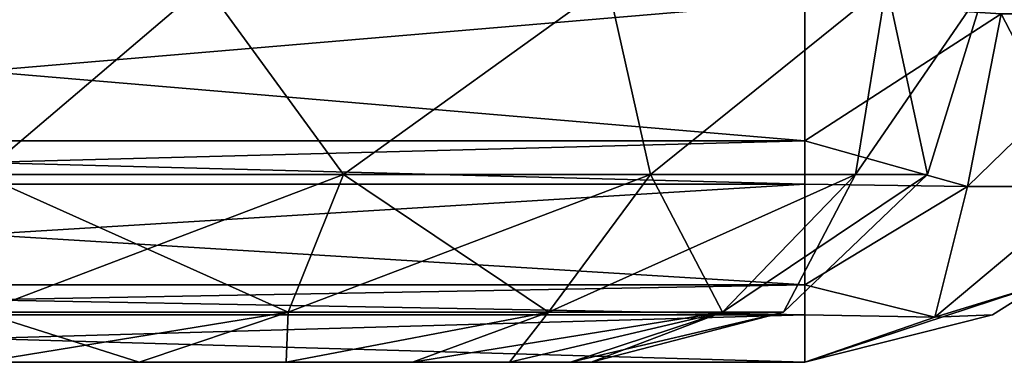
# Model space of a CAD drawing. Header units: millimetres. Extents: x -125 to 125, y -4 to 53.
# Tile 150 of 256: x -39.951 to -38.706, y -3.1 to -2.667. Entities that reach past the tile are written whole.
import ezdxf

# ---------------------------------------------------------------- set-up
doc = ezdxf.new("R2010")
doc.units = ezdxf.units.MM
doc.header["$LTSCALE"] = 65.185185
for name, color, linetype in [('276', 7, 'CONTINUOUS'), ('282', 7, 'CONTINUOUS'), ('352', 7, 'CONTINUOUS'), ('353', 7, 'CONTINUOUS'), ('354', 7, 'CONTINUOUS'), ('355', 7, 'CONTINUOUS'), ('356', 7, 'CONTINUOUS'), ('376', 7, 'CONTINUOUS'), ('377', 7, 'CONTINUOUS'), ('378', 7, 'CONTINUOUS'), ('379', 7, 'CONTINUOUS'), ('383', 7, 'CONTINUOUS'), ('408', 7, 'CONTINUOUS'), ('417', 7, 'CONTINUOUS'), ('418', 7, 'CONTINUOUS'), ('419', 7, 'CONTINUOUS'), ('420', 7, 'CONTINUOUS')]:
    doc.layers.add(name, color=color, linetype=linetype)

msp = doc.modelspace()

# ---------------------------------------------------------------- linework, layer by layer
at = {"layer": '276', "color": 7, "linetype": 'CONTINUOUS'}
for points in [[(-38.9582, -3.1, 123.7456), (-41.0418, -3.1, 123.7456), (-38.9582, -3.1, 123.1619), (-38.9582, -3.1, 123.7456)], [(-38.9582, -3.1, 123.1619), (-41.0418, -3.1, 123.7456), (-41.0418, -3.1, 123.1619), (-38.9582, -3.1, 123.1619)]]:
    msp.add_3dface(points, dxfattribs=at)
at = {"layer": '282', "color": 7, "linetype": 'CONTINUOUS'}
for points in [[(-41.0418, -3.1, -123.7456), (-38.9582, -3.1, -123.7456), (-41.0418, -3.1, -123.1619), (-41.0418, -3.1, -123.7456)], [(-38.9582, -3.1, -123.7456), (-38.9582, -3.1, -123.1619), (-41.0418, -3.1, -123.1619), (-38.9582, -3.1, -123.7456)]]:
    msp.add_3dface(points, dxfattribs=at)
at = {"layer": '352', "color": 7, "linetype": 'CONTINUOUS'}
for points in [[(-38.9582, -2.6436, 124.2437), (-41.0418, -2.6436, 124.2437), (-41.0418, -2.8201, 124.1946), (-38.9582, -2.6436, 124.2437)], [(-38.9582, -2.6436, 124.2437), (-41.0418, -2.8201, 124.1946), (-38.9582, -2.8201, 124.1946), (-38.9582, -2.6436, 124.2437)], [(-41.0418, -2.8201, 124.1946), (-41.0418, -2.8747, 124.1633), (-38.9582, -2.8201, 124.1946), (-41.0418, -2.8201, 124.1946)], [(-38.9582, -2.8201, 124.1946), (-41.0418, -2.8747, 124.1633), (-38.9582, -2.8747, 124.1633), (-38.9582, -2.8201, 124.1946)], [(-41.0418, -2.8747, 124.1633), (-41.0418, -3.0021, 124.0428), (-38.9582, -2.8747, 124.1633), (-41.0418, -2.8747, 124.1633)], [(-38.9582, -2.8747, 124.1633), (-41.0418, -3.0021, 124.0428), (-38.9582, -3.0021, 124.0428), (-38.9582, -2.8747, 124.1633)], [(-41.0418, -3.0021, 124.0428), (-41.0418, -3.0401, 123.9829), (-38.9582, -3.0021, 124.0428), (-41.0418, -3.0021, 124.0428)], [(-38.9582, -3.0021, 124.0428), (-41.0418, -3.0401, 123.9829), (-38.9582, -3.0401, 123.9829), (-38.9582, -3.0021, 124.0428)], [(-41.0418, -3.1, 123.7456), (-38.9582, -3.1, 123.7456), (-38.9582, -3.0401, 123.9829), (-41.0418, -3.1, 123.7456)], [(-41.0418, -3.0401, 123.9829), (-41.0418, -3.1, 123.7456), (-38.9582, -3.0401, 123.9829), (-41.0418, -3.0401, 123.9829)]]:
    msp.add_3dface(points, dxfattribs=at)
at = {"layer": '353', "color": 7, "linetype": 'CONTINUOUS'}
for points in [[(-38.7102, -2.6593, 124.1757), (-38.9582, -2.6436, 124.2437), (-38.9582, -2.8201, 124.1946), (-38.7102, -2.6593, 124.1757)], [(-38.7102, -2.6593, 124.1757), (-38.9582, -2.8201, 124.1946), (-38.7525, -2.8777, 124.107), (-38.7102, -2.6593, 124.1757)], [(-38.5968, -2.8777, 123.9512), (-38.7102, -2.6593, 124.1757), (-38.7525, -2.8777, 124.107), (-38.5968, -2.8777, 123.9512)], [(-38.5281, -2.6593, 123.9936), (-38.7102, -2.6593, 124.1757), (-38.5968, -2.8777, 123.9512), (-38.5281, -2.6593, 123.9936)], [(-38.9582, -2.8201, 124.1946), (-38.9582, -2.8747, 124.1633), (-38.9582, -3.0021, 124.0428), (-38.9582, -2.8201, 124.1946)], [(-38.9582, -2.8201, 124.1946), (-38.9582, -3.0021, 124.0428), (-38.7525, -2.8777, 124.107), (-38.9582, -2.8201, 124.1946)], [(-38.7525, -2.8777, 124.107), (-38.9582, -3.0021, 124.0428), (-38.7942, -3.043, 123.9095), (-38.7525, -2.8777, 124.107)], [(-38.5968, -2.8777, 123.9512), (-38.7525, -2.8777, 124.107), (-38.7942, -3.043, 123.9095), (-38.5968, -2.8777, 123.9512)], [(-38.5968, -2.8777, 123.9512), (-38.7942, -3.043, 123.9095), (-38.6609, -3.0021, 123.7456), (-38.5968, -2.8777, 123.9512)], [(-38.9582, -3.1, 123.7456), (-38.9582, -3.0021, 124.0428), (-38.9582, -3.0401, 123.9829), (-38.9582, -3.1, 123.7456)], [(-38.9582, -3.0021, 124.0428), (-38.9582, -3.1, 123.7456), (-38.7942, -3.043, 123.9095), (-38.9582, -3.0021, 124.0428)], [(-38.6609, -3.0021, 123.7456), (-38.7942, -3.043, 123.9095), (-38.7209, -3.0401, 123.7456), (-38.6609, -3.0021, 123.7456)], [(-38.7942, -3.043, 123.9095), (-38.9582, -3.1, 123.7456), (-38.7209, -3.0401, 123.7456), (-38.7942, -3.043, 123.9095)]]:
    msp.add_3dface(points, dxfattribs=at)
at = {"layer": '354', "color": 7, "linetype": 'CONTINUOUS'}
for points in [[(-38.6609, -3.0021, 123.7456), (-38.7209, -3.0401, 123.7456), (-38.6609, -3.0021, 123.1619), (-38.6609, -3.0021, 123.7456)], [(-38.6609, -3.0021, 123.1619), (-38.7209, -3.0401, 123.7456), (-38.7209, -3.0401, 123.1619), (-38.6609, -3.0021, 123.1619)], [(-38.7209, -3.0401, 123.7456), (-38.9582, -3.1, 123.7456), (-38.7209, -3.0401, 123.1619), (-38.7209, -3.0401, 123.7456)], [(-38.9582, -3.1, 123.7456), (-38.9582, -3.1, 123.1619), (-38.7209, -3.0401, 123.1619), (-38.9582, -3.1, 123.7456)]]:
    msp.add_3dface(points, dxfattribs=at)
at = {"layer": '355', "color": 7, "linetype": 'CONTINUOUS'}
for points in [[(-38.9582, -2.6436, 122.6638), (-38.7102, -2.6593, 122.7318), (-38.9582, -2.8201, 122.713), (-38.9582, -2.6436, 122.6638)], [(-38.9582, -2.8201, 122.713), (-38.7102, -2.6593, 122.7318), (-38.7525, -2.8777, 122.8005), (-38.9582, -2.8201, 122.713)], [(-38.7102, -2.6593, 122.7318), (-38.5281, -2.6593, 122.914), (-38.7525, -2.8777, 122.8005), (-38.7102, -2.6593, 122.7318)], [(-38.7525, -2.8777, 122.8005), (-38.5281, -2.6593, 122.914), (-38.5968, -2.8777, 122.9563), (-38.7525, -2.8777, 122.8005)], [(-38.9582, -2.8201, 122.713), (-38.7525, -2.8777, 122.8005), (-38.9582, -2.8747, 122.7442), (-38.9582, -2.8201, 122.713)], [(-38.7525, -2.8777, 122.8005), (-38.9582, -3.0021, 122.8647), (-38.9582, -2.8747, 122.7442), (-38.7525, -2.8777, 122.8005)], [(-38.7525, -2.8777, 122.8005), (-38.7942, -3.043, 122.998), (-38.9582, -3.0021, 122.8647), (-38.7525, -2.8777, 122.8005)], [(-38.7525, -2.8777, 122.8005), (-38.5968, -2.8777, 122.9563), (-38.7942, -3.043, 122.998), (-38.7525, -2.8777, 122.8005)], [(-38.5968, -2.8777, 122.9563), (-38.6609, -3.0021, 123.1619), (-38.7942, -3.043, 122.998), (-38.5968, -2.8777, 122.9563)], [(-38.9582, -3.1, 123.1619), (-38.6609, -3.0021, 123.1619), (-38.7209, -3.0401, 123.1619), (-38.9582, -3.1, 123.1619)], [(-38.6609, -3.0021, 123.1619), (-38.9582, -3.1, 123.1619), (-38.7942, -3.043, 122.998), (-38.6609, -3.0021, 123.1619)], [(-38.9582, -3.0021, 122.8647), (-38.7942, -3.043, 122.998), (-38.9582, -3.0401, 122.9246), (-38.9582, -3.0021, 122.8647)], [(-38.7942, -3.043, 122.998), (-38.9582, -3.1, 123.1619), (-38.9582, -3.0401, 122.9246), (-38.7942, -3.043, 122.998)]]:
    msp.add_3dface(points, dxfattribs=at)
at = {"layer": '356', "color": 7, "linetype": 'CONTINUOUS'}
for points in [[(-41.0418, -2.6436, 122.6638), (-38.9582, -2.8201, 122.713), (-41.0418, -2.8201, 122.713), (-41.0418, -2.6436, 122.6638)], [(-41.0418, -2.6436, 122.6638), (-38.9582, -2.6436, 122.6638), (-38.9582, -2.8201, 122.713), (-41.0418, -2.6436, 122.6638)], [(-41.0418, -2.8201, 122.713), (-38.9582, -2.8747, 122.7442), (-41.0418, -2.8747, 122.7442), (-41.0418, -2.8201, 122.713)], [(-38.9582, -2.8201, 122.713), (-38.9582, -2.8747, 122.7442), (-41.0418, -2.8201, 122.713), (-38.9582, -2.8201, 122.713)], [(-41.0418, -2.8747, 122.7442), (-38.9582, -3.0021, 122.8647), (-41.0418, -3.0021, 122.8647), (-41.0418, -2.8747, 122.7442)], [(-38.9582, -2.8747, 122.7442), (-38.9582, -3.0021, 122.8647), (-41.0418, -2.8747, 122.7442), (-38.9582, -2.8747, 122.7442)], [(-41.0418, -3.0021, 122.8647), (-38.9582, -3.0401, 122.9246), (-41.0418, -3.0401, 122.9246), (-41.0418, -3.0021, 122.8647)], [(-38.9582, -3.0021, 122.8647), (-38.9582, -3.0401, 122.9246), (-41.0418, -3.0021, 122.8647), (-38.9582, -3.0021, 122.8647)], [(-38.9582, -3.1, 123.1619), (-41.0418, -3.1, 123.1619), (-41.0418, -3.0401, 122.9246), (-38.9582, -3.1, 123.1619)], [(-38.9582, -3.0401, 122.9246), (-38.9582, -3.1, 123.1619), (-41.0418, -3.0401, 122.9246), (-38.9582, -3.0401, 122.9246)]]:
    msp.add_3dface(points, dxfattribs=at)
at = {"layer": '376', "color": 7, "linetype": 'CONTINUOUS'}
for points in [[(-38.7102, -2.6593, -122.7318), (-38.9582, -2.6436, -122.6638), (-38.9582, -2.8201, -122.713), (-38.7102, -2.6593, -122.7318)], [(-38.7525, -2.8777, -122.8005), (-38.7102, -2.6593, -122.7318), (-38.9582, -2.8201, -122.713), (-38.7525, -2.8777, -122.8005)], [(-38.5968, -2.8777, -122.9563), (-38.7102, -2.6593, -122.7318), (-38.7525, -2.8777, -122.8005), (-38.5968, -2.8777, -122.9563)], [(-38.5281, -2.6593, -122.914), (-38.7102, -2.6593, -122.7318), (-38.5968, -2.8777, -122.9563), (-38.5281, -2.6593, -122.914)], [(-38.9582, -3.0021, -122.8647), (-38.9582, -2.8201, -122.713), (-38.9582, -2.8747, -122.7442), (-38.9582, -3.0021, -122.8647)], [(-38.7525, -2.8777, -122.8005), (-38.9582, -2.8201, -122.713), (-38.9582, -3.0021, -122.8647), (-38.7525, -2.8777, -122.8005)], [(-38.7525, -2.8777, -122.8005), (-38.9582, -3.0021, -122.8647), (-38.7942, -3.043, -122.998), (-38.7525, -2.8777, -122.8005)], [(-38.5968, -2.8777, -122.9563), (-38.7942, -3.043, -122.998), (-38.6609, -3.0021, -123.1619), (-38.5968, -2.8777, -122.9563)], [(-38.5968, -2.8777, -122.9563), (-38.7525, -2.8777, -122.8005), (-38.7942, -3.043, -122.998), (-38.5968, -2.8777, -122.9563)], [(-38.9582, -3.0021, -122.8647), (-38.9582, -3.1, -123.1619), (-38.7942, -3.043, -122.998), (-38.9582, -3.0021, -122.8647)], [(-38.9582, -3.0401, -122.9246), (-38.9582, -3.1, -123.1619), (-38.9582, -3.0021, -122.8647), (-38.9582, -3.0401, -122.9246)], [(-38.6609, -3.0021, -123.1619), (-38.7942, -3.043, -122.998), (-38.7209, -3.0401, -123.1619), (-38.6609, -3.0021, -123.1619)], [(-38.7942, -3.043, -122.998), (-38.9582, -3.1, -123.1619), (-38.7209, -3.0401, -123.1619), (-38.7942, -3.043, -122.998)]]:
    msp.add_3dface(points, dxfattribs=at)
at = {"layer": '377', "color": 7, "linetype": 'CONTINUOUS'}
for points in [[(-38.6609, -3.0021, -123.1619), (-38.7209, -3.0401, -123.1619), (-38.6609, -3.0021, -123.7456), (-38.6609, -3.0021, -123.1619)], [(-38.6609, -3.0021, -123.7456), (-38.7209, -3.0401, -123.1619), (-38.7209, -3.0401, -123.7456), (-38.6609, -3.0021, -123.7456)], [(-38.9582, -3.1, -123.1619), (-38.9582, -3.1, -123.7456), (-38.7209, -3.0401, -123.7456), (-38.9582, -3.1, -123.1619)], [(-38.7209, -3.0401, -123.1619), (-38.9582, -3.1, -123.1619), (-38.7209, -3.0401, -123.7456), (-38.7209, -3.0401, -123.1619)]]:
    msp.add_3dface(points, dxfattribs=at)
at = {"layer": '378', "color": 7, "linetype": 'CONTINUOUS'}
for points in [[(-38.9582, -2.6436, -124.2437), (-38.7102, -2.6593, -124.1757), (-38.9582, -2.8201, -124.1946), (-38.9582, -2.6436, -124.2437)], [(-38.9582, -2.8201, -124.1946), (-38.7102, -2.6593, -124.1757), (-38.7525, -2.8777, -124.107), (-38.9582, -2.8201, -124.1946)], [(-38.7525, -2.8777, -124.107), (-38.5281, -2.6593, -123.9936), (-38.5968, -2.8777, -123.9512), (-38.7525, -2.8777, -124.107)], [(-38.7102, -2.6593, -124.1757), (-38.5281, -2.6593, -123.9936), (-38.7525, -2.8777, -124.107), (-38.7102, -2.6593, -124.1757)], [(-38.9582, -2.8201, -124.1946), (-38.7525, -2.8777, -124.107), (-38.9582, -2.8747, -124.1633), (-38.9582, -2.8201, -124.1946)], [(-38.7525, -2.8777, -124.107), (-38.9582, -3.0021, -124.0428), (-38.9582, -2.8747, -124.1633), (-38.7525, -2.8777, -124.107)], [(-38.7525, -2.8777, -124.107), (-38.7942, -3.043, -123.9095), (-38.9582, -3.0021, -124.0428), (-38.7525, -2.8777, -124.107)], [(-38.7525, -2.8777, -124.107), (-38.5968, -2.8777, -123.9512), (-38.7942, -3.043, -123.9095), (-38.7525, -2.8777, -124.107)], [(-38.5968, -2.8777, -123.9512), (-38.6609, -3.0021, -123.7456), (-38.7942, -3.043, -123.9095), (-38.5968, -2.8777, -123.9512)], [(-38.9582, -3.0021, -124.0428), (-38.7942, -3.043, -123.9095), (-38.9582, -3.0401, -123.9829), (-38.9582, -3.0021, -124.0428)], [(-38.9582, -3.1, -123.7456), (-38.6609, -3.0021, -123.7456), (-38.7209, -3.0401, -123.7456), (-38.9582, -3.1, -123.7456)], [(-38.6609, -3.0021, -123.7456), (-38.9582, -3.1, -123.7456), (-38.7942, -3.043, -123.9095), (-38.6609, -3.0021, -123.7456)], [(-38.7942, -3.043, -123.9095), (-38.9582, -3.1, -123.7456), (-38.9582, -3.0401, -123.9829), (-38.7942, -3.043, -123.9095)]]:
    msp.add_3dface(points, dxfattribs=at)
at = {"layer": '379', "color": 7, "linetype": 'CONTINUOUS'}
for points in [[(-41.0418, -2.6436, -124.2437), (-38.9582, -2.8201, -124.1946), (-41.0418, -2.8201, -124.1946), (-41.0418, -2.6436, -124.2437)], [(-41.0418, -2.6436, -124.2437), (-38.9582, -2.6436, -124.2437), (-38.9582, -2.8201, -124.1946), (-41.0418, -2.6436, -124.2437)], [(-38.9582, -2.8201, -124.1946), (-38.9582, -2.8747, -124.1633), (-41.0418, -2.8201, -124.1946), (-38.9582, -2.8201, -124.1946)], [(-41.0418, -2.8201, -124.1946), (-38.9582, -2.8747, -124.1633), (-41.0418, -2.8747, -124.1633), (-41.0418, -2.8201, -124.1946)], [(-38.9582, -2.8747, -124.1633), (-38.9582, -3.0021, -124.0428), (-41.0418, -2.8747, -124.1633), (-38.9582, -2.8747, -124.1633)], [(-41.0418, -2.8747, -124.1633), (-38.9582, -3.0021, -124.0428), (-41.0418, -3.0021, -124.0428), (-41.0418, -2.8747, -124.1633)], [(-38.9582, -3.0021, -124.0428), (-38.9582, -3.0401, -123.9829), (-41.0418, -3.0021, -124.0428), (-38.9582, -3.0021, -124.0428)], [(-41.0418, -3.0021, -124.0428), (-38.9582, -3.0401, -123.9829), (-41.0418, -3.0401, -123.9829), (-41.0418, -3.0021, -124.0428)], [(-38.9582, -3.1, -123.7456), (-41.0418, -3.1, -123.7456), (-41.0418, -3.0401, -123.9829), (-38.9582, -3.1, -123.7456)], [(-38.9582, -3.0401, -123.9829), (-38.9582, -3.1, -123.7456), (-41.0418, -3.0401, -123.9829), (-38.9582, -3.0401, -123.9829)]]:
    msp.add_3dface(points, dxfattribs=at)
at = {"layer": '383', "color": 7, "linetype": 'CONTINUOUS'}
for points in [[(-38.9582, -2.8201, -122.713), (-38.9582, -2.6436, -122.6638), (-41.0418, -2.8201, -122.713), (-38.9582, -2.8201, -122.713)], [(-38.9582, -2.6436, -122.6638), (-41.0418, -2.6436, -122.6638), (-41.0418, -2.8201, -122.713), (-38.9582, -2.6436, -122.6638)], [(-38.9582, -2.8747, -122.7442), (-38.9582, -2.8201, -122.713), (-41.0418, -2.8747, -122.7442), (-38.9582, -2.8747, -122.7442)], [(-38.9582, -2.8201, -122.713), (-41.0418, -2.8201, -122.713), (-41.0418, -2.8747, -122.7442), (-38.9582, -2.8201, -122.713)], [(-41.0418, -3.0021, -122.8647), (-38.9582, -2.8747, -122.7442), (-41.0418, -2.8747, -122.7442), (-41.0418, -3.0021, -122.8647)], [(-38.9582, -3.0021, -122.8647), (-38.9582, -2.8747, -122.7442), (-41.0418, -3.0021, -122.8647), (-38.9582, -3.0021, -122.8647)], [(-38.9582, -3.0401, -122.9246), (-38.9582, -3.0021, -122.8647), (-41.0418, -3.0401, -122.9246), (-38.9582, -3.0401, -122.9246)], [(-38.9582, -3.0021, -122.8647), (-41.0418, -3.0021, -122.8647), (-41.0418, -3.0401, -122.9246), (-38.9582, -3.0021, -122.8647)], [(-41.0418, -3.1, -123.1619), (-38.9582, -3.0401, -122.9246), (-41.0418, -3.0401, -122.9246), (-41.0418, -3.1, -123.1619)], [(-41.0418, -3.1, -123.1619), (-38.9582, -3.1, -123.1619), (-38.9582, -3.0401, -122.9246), (-41.0418, -3.1, -123.1619)]]:
    msp.add_3dface(points, dxfattribs=at)
at = {"layer": '408', "color": 7, "linetype": 'CONTINUOUS'}
for points in [[(-39.8004, -3.1, -39.2549), (-40, -3.1, -39.2286), (-39.8004, -3.1, -40.7451), (-39.8004, -3.1, -39.2549)], [(-39.8004, -3.1, -40.7451), (-40, -3.1, -39.2286), (-40, -3.1, -40.7714), (-39.8004, -3.1, -40.7451)], [(-39.8004, -3.1, 39.2549), (-40, -3.1, 40.7714), (-40, -3.1, 39.2286), (-39.8004, -3.1, 39.2549)], [(-39.8004, -3.1, 40.7451), (-40, -3.1, 40.7714), (-39.8004, -3.1, 39.2549), (-39.8004, -3.1, 40.7451)], [(-39.6143, -3.1, -40.668), (-39.8004, -3.1, -39.2549), (-39.8004, -3.1, -40.7451), (-39.6143, -3.1, -40.668)], [(-39.6143, -3.1, -39.332), (-39.8004, -3.1, -39.2549), (-39.6143, -3.1, -40.668), (-39.6143, -3.1, -39.332)], [(-39.6143, -3.1, 40.668), (-39.8004, -3.1, 40.7451), (-39.6143, -3.1, 39.332), (-39.6143, -3.1, 40.668)], [(-39.6143, -3.1, 39.332), (-39.8004, -3.1, 40.7451), (-39.8004, -3.1, 39.2549), (-39.6143, -3.1, 39.332)], [(-39.4546, -3.1, -39.4546), (-39.6143, -3.1, -39.332), (-39.4546, -3.1, -40.5454), (-39.4546, -3.1, -39.4546)], [(-39.4546, -3.1, -40.5454), (-39.6143, -3.1, -39.332), (-39.6143, -3.1, -40.668), (-39.4546, -3.1, -40.5454)], [(-39.4546, -3.1, 39.4546), (-39.6143, -3.1, 40.668), (-39.6143, -3.1, 39.332), (-39.4546, -3.1, 39.4546)], [(-39.4546, -3.1, 40.5454), (-39.6143, -3.1, 40.668), (-39.4546, -3.1, 39.4546), (-39.4546, -3.1, 40.5454)], [(-39.332, -3.1, -39.6144), (-39.4546, -3.1, -39.4546), (-39.332, -3.1, -40.3856), (-39.332, -3.1, -39.6144)], [(-39.332, -3.1, -40.3856), (-39.4546, -3.1, -39.4546), (-39.4546, -3.1, -40.5454), (-39.332, -3.1, -40.3856)], [(-39.332, -3.1, 40.3856), (-39.4546, -3.1, 40.5454), (-39.332, -3.1, 39.6144), (-39.332, -3.1, 40.3856)], [(-39.332, -3.1, 39.6144), (-39.4546, -3.1, 40.5454), (-39.4546, -3.1, 39.4546), (-39.332, -3.1, 39.6144)], [(-39.2549, -3.1, -39.8004), (-39.332, -3.1, -39.6144), (-39.2549, -3.1, -40.1996), (-39.2549, -3.1, -39.8004)], [(-39.2549, -3.1, -40.1996), (-39.332, -3.1, -39.6144), (-39.332, -3.1, -40.3856), (-39.2549, -3.1, -40.1996)], [(-39.2549, -3.1, 39.8004), (-39.332, -3.1, 40.3856), (-39.332, -3.1, 39.6144), (-39.2549, -3.1, 39.8004)], [(-39.2549, -3.1, 40.1996), (-39.332, -3.1, 40.3856), (-39.2549, -3.1, 39.8004), (-39.2549, -3.1, 40.1996)], [(-39.2286, -3.1, -40), (-39.2549, -3.1, -39.8004), (-39.2549, -3.1, -40.1996), (-39.2286, -3.1, -40)], [(-39.2286, -3.1, 40), (-39.2549, -3.1, 40.1996), (-39.2549, -3.1, 39.8004), (-39.2286, -3.1, 40)]]:
    msp.add_3dface(points, dxfattribs=at)
at = {"layer": '417', "color": 7, "linetype": 'CONTINUOUS'}
for points in [[(-39.7172, -2.6218, -38.761), (-40.2828, -2.6218, -38.761), (-40, -2.8625, -38.8031), (-39.7172, -2.6218, -38.761)], [(-39.7172, -2.6218, -38.761), (-40, -2.8625, -38.8031), (-39.542, -2.8625, -38.8942), (-39.7172, -2.6218, -38.761)], [(-39.2076, -2.6218, -39.0064), (-39.7172, -2.6218, -38.761), (-39.542, -2.8625, -38.8942), (-39.2076, -2.6218, -39.0064)], [(-39.2076, -2.6218, -39.0064), (-39.542, -2.8625, -38.8942), (-39.1537, -2.8625, -39.1537), (-39.2076, -2.6218, -39.0064)], [(-38.855, -2.6218, -39.4486), (-39.2076, -2.6218, -39.0064), (-39.1537, -2.8625, -39.1537), (-38.855, -2.6218, -39.4486)], [(-38.855, -2.6218, -39.4486), (-39.1537, -2.8625, -39.1537), (-38.8942, -2.8625, -39.542), (-38.855, -2.6218, -39.4486)], [(-38.855, -2.6218, -39.4486), (-38.8942, -2.8625, -39.542), (-38.8031, -2.8625, -40), (-38.855, -2.6218, -39.4486)], [(-38.7291, -2.6218, -40), (-38.855, -2.6218, -39.4486), (-38.8031, -2.8625, -40), (-38.7291, -2.6218, -40)], [(-40, -3.0367, -38.9852), (-39.6116, -3.0367, -39.0624), (-40, -2.8625, -38.8031), (-40, -3.0367, -38.9852)], [(-40, -2.8625, -38.8031), (-39.6116, -3.0367, -39.0624), (-39.542, -2.8625, -38.8942), (-40, -2.8625, -38.8031)], [(-39.6116, -3.0367, -39.0624), (-39.2824, -3.0367, -39.2824), (-39.542, -2.8625, -38.8942), (-39.6116, -3.0367, -39.0624)], [(-39.542, -2.8625, -38.8942), (-39.2824, -3.0367, -39.2824), (-39.1537, -2.8625, -39.1537), (-39.542, -2.8625, -38.8942)], [(-39.2824, -3.0367, -39.2824), (-39.0624, -3.0367, -39.6116), (-39.1537, -2.8625, -39.1537), (-39.2824, -3.0367, -39.2824)], [(-39.1537, -2.8625, -39.1537), (-39.0624, -3.0367, -39.6116), (-38.8942, -2.8625, -39.542), (-39.1537, -2.8625, -39.1537)], [(-39.0624, -3.0367, -39.6116), (-38.9852, -3.0367, -40), (-38.8942, -2.8625, -39.542), (-39.0624, -3.0367, -39.6116)], [(-38.8942, -2.8625, -39.542), (-38.9852, -3.0367, -40), (-38.8031, -2.8625, -40), (-38.8942, -2.8625, -39.542)], [(-40, -3.1, -39.2286), (-39.8004, -3.1, -39.2549), (-40, -3.0367, -38.9852), (-40, -3.1, -39.2286)], [(-40, -3.0367, -38.9852), (-39.8004, -3.1, -39.2549), (-39.6116, -3.0367, -39.0624), (-40, -3.0367, -38.9852)], [(-39.8004, -3.1, -39.2549), (-39.6143, -3.1, -39.332), (-39.6116, -3.0367, -39.0624), (-39.8004, -3.1, -39.2549)], [(-39.6116, -3.0367, -39.0624), (-39.6143, -3.1, -39.332), (-39.2824, -3.0367, -39.2824), (-39.6116, -3.0367, -39.0624)], [(-39.6143, -3.1, -39.332), (-39.4546, -3.1, -39.4546), (-39.2824, -3.0367, -39.2824), (-39.6143, -3.1, -39.332)], [(-39.4546, -3.1, -39.4546), (-39.332, -3.1, -39.6144), (-39.2824, -3.0367, -39.2824), (-39.4546, -3.1, -39.4546)], [(-39.332, -3.1, -39.6144), (-39.2549, -3.1, -39.8004), (-39.0624, -3.0367, -39.6116), (-39.332, -3.1, -39.6144)], [(-39.2824, -3.0367, -39.2824), (-39.332, -3.1, -39.6144), (-39.0624, -3.0367, -39.6116), (-39.2824, -3.0367, -39.2824)], [(-39.2549, -3.1, -39.8004), (-39.2286, -3.1, -40), (-39.0624, -3.0367, -39.6116), (-39.2549, -3.1, -39.8004)], [(-39.0624, -3.0367, -39.6116), (-39.2286, -3.1, -40), (-38.9852, -3.0367, -40), (-39.0624, -3.0367, -39.6116)]]:
    msp.add_3dface(points, dxfattribs=at)
at = {"layer": '418', "color": 7, "linetype": 'CONTINUOUS'}
for points in [[(-40.2828, -2.6218, -41.239), (-39.7172, -2.6218, -41.239), (-40, -2.8625, -41.1969), (-40.2828, -2.6218, -41.239)], [(-39.7172, -2.6218, -41.239), (-39.542, -2.8625, -41.1058), (-40, -2.8625, -41.1969), (-39.7172, -2.6218, -41.239)], [(-39.7172, -2.6218, -41.239), (-39.2076, -2.6218, -40.9936), (-39.542, -2.8625, -41.1058), (-39.7172, -2.6218, -41.239)], [(-39.2076, -2.6218, -40.9936), (-39.1537, -2.8625, -40.8463), (-39.542, -2.8625, -41.1058), (-39.2076, -2.6218, -40.9936)], [(-39.2076, -2.6218, -40.9936), (-38.855, -2.6218, -40.5514), (-39.1537, -2.8625, -40.8463), (-39.2076, -2.6218, -40.9936)], [(-38.855, -2.6218, -40.5514), (-38.8942, -2.8625, -40.458), (-39.1537, -2.8625, -40.8463), (-38.855, -2.6218, -40.5514)], [(-38.855, -2.6218, -40.5514), (-38.7291, -2.6218, -40), (-38.8942, -2.8625, -40.458), (-38.855, -2.6218, -40.5514)], [(-38.7291, -2.6218, -40), (-38.8031, -2.8625, -40), (-38.8942, -2.8625, -40.458), (-38.7291, -2.6218, -40)], [(-39.542, -2.8625, -41.1058), (-40, -3.0367, -41.0148), (-40, -2.8625, -41.1969), (-39.542, -2.8625, -41.1058)], [(-39.6116, -3.0367, -40.9376), (-40, -3.0367, -41.0148), (-39.542, -2.8625, -41.1058), (-39.6116, -3.0367, -40.9376)], [(-39.1537, -2.8625, -40.8463), (-39.6116, -3.0367, -40.9376), (-39.542, -2.8625, -41.1058), (-39.1537, -2.8625, -40.8463)], [(-39.2824, -3.0367, -40.7176), (-39.6116, -3.0367, -40.9376), (-39.1537, -2.8625, -40.8463), (-39.2824, -3.0367, -40.7176)], [(-38.8942, -2.8625, -40.458), (-39.2824, -3.0367, -40.7176), (-39.1537, -2.8625, -40.8463), (-38.8942, -2.8625, -40.458)], [(-39.0624, -3.0367, -40.3884), (-39.2824, -3.0367, -40.7176), (-38.8942, -2.8625, -40.458), (-39.0624, -3.0367, -40.3884)], [(-38.8031, -2.8625, -40), (-39.0624, -3.0367, -40.3884), (-38.8942, -2.8625, -40.458), (-38.8031, -2.8625, -40)], [(-38.8031, -2.8625, -40), (-38.9852, -3.0367, -40), (-39.0624, -3.0367, -40.3884), (-38.8031, -2.8625, -40)], [(-39.6116, -3.0367, -40.9376), (-40, -3.1, -40.7714), (-40, -3.0367, -41.0148), (-39.6116, -3.0367, -40.9376)], [(-39.8004, -3.1, -40.7451), (-40, -3.1, -40.7714), (-39.6116, -3.0367, -40.9376), (-39.8004, -3.1, -40.7451)], [(-39.6143, -3.1, -40.668), (-39.8004, -3.1, -40.7451), (-39.6116, -3.0367, -40.9376), (-39.6143, -3.1, -40.668)], [(-39.2824, -3.0367, -40.7176), (-39.6143, -3.1, -40.668), (-39.6116, -3.0367, -40.9376), (-39.2824, -3.0367, -40.7176)], [(-39.4546, -3.1, -40.5454), (-39.6143, -3.1, -40.668), (-39.2824, -3.0367, -40.7176), (-39.4546, -3.1, -40.5454)], [(-39.332, -3.1, -40.3856), (-39.4546, -3.1, -40.5454), (-39.0624, -3.0367, -40.3884), (-39.332, -3.1, -40.3856)], [(-39.0624, -3.0367, -40.3884), (-39.4546, -3.1, -40.5454), (-39.2824, -3.0367, -40.7176), (-39.0624, -3.0367, -40.3884)], [(-39.2549, -3.1, -40.1996), (-39.332, -3.1, -40.3856), (-39.0624, -3.0367, -40.3884), (-39.2549, -3.1, -40.1996)], [(-38.9852, -3.0367, -40), (-39.2549, -3.1, -40.1996), (-39.0624, -3.0367, -40.3884), (-38.9852, -3.0367, -40)], [(-39.2286, -3.1, -40), (-39.2549, -3.1, -40.1996), (-38.9852, -3.0367, -40), (-39.2286, -3.1, -40)]]:
    msp.add_3dface(points, dxfattribs=at)
at = {"layer": '419', "color": 7, "linetype": 'CONTINUOUS'}
for points in [[(-39.7172, -2.6218, 41.239), (-40.2828, -2.6218, 41.239), (-40, -2.8625, 41.1969), (-39.7172, -2.6218, 41.239)], [(-39.7172, -2.6218, 41.239), (-40, -2.8625, 41.1969), (-39.542, -2.8625, 41.1058), (-39.7172, -2.6218, 41.239)], [(-39.2076, -2.6218, 40.9936), (-39.7172, -2.6218, 41.239), (-39.542, -2.8625, 41.1058), (-39.2076, -2.6218, 40.9936)], [(-39.2076, -2.6218, 40.9936), (-39.542, -2.8625, 41.1058), (-39.1537, -2.8625, 40.8463), (-39.2076, -2.6218, 40.9936)], [(-38.855, -2.6218, 40.5514), (-39.2076, -2.6218, 40.9936), (-39.1537, -2.8625, 40.8463), (-38.855, -2.6218, 40.5514)], [(-38.855, -2.6218, 40.5514), (-39.1537, -2.8625, 40.8463), (-38.8942, -2.8625, 40.458), (-38.855, -2.6218, 40.5514)], [(-38.855, -2.6218, 40.5514), (-38.8942, -2.8625, 40.458), (-38.8031, -2.8625, 40), (-38.855, -2.6218, 40.5514)], [(-38.7291, -2.6218, 40), (-38.855, -2.6218, 40.5514), (-38.8031, -2.8625, 40), (-38.7291, -2.6218, 40)], [(-40, -2.8625, 41.1969), (-39.6116, -3.0367, 40.9376), (-39.542, -2.8625, 41.1058), (-40, -2.8625, 41.1969)], [(-40, -3.0367, 41.0148), (-39.6116, -3.0367, 40.9376), (-40, -2.8625, 41.1969), (-40, -3.0367, 41.0148)], [(-39.6116, -3.0367, 40.9376), (-39.2824, -3.0367, 40.7176), (-39.542, -2.8625, 41.1058), (-39.6116, -3.0367, 40.9376)], [(-39.542, -2.8625, 41.1058), (-39.2824, -3.0367, 40.7176), (-39.1537, -2.8625, 40.8463), (-39.542, -2.8625, 41.1058)], [(-39.2824, -3.0367, 40.7176), (-39.0624, -3.0367, 40.3884), (-39.1537, -2.8625, 40.8463), (-39.2824, -3.0367, 40.7176)], [(-39.1537, -2.8625, 40.8463), (-39.0624, -3.0367, 40.3884), (-38.8942, -2.8625, 40.458), (-39.1537, -2.8625, 40.8463)], [(-39.0624, -3.0367, 40.3884), (-38.9852, -3.0367, 40), (-38.8942, -2.8625, 40.458), (-39.0624, -3.0367, 40.3884)], [(-38.8942, -2.8625, 40.458), (-38.9852, -3.0367, 40), (-38.8031, -2.8625, 40), (-38.8942, -2.8625, 40.458)], [(-40, -3.1, 40.7714), (-39.8004, -3.1, 40.7451), (-40, -3.0367, 41.0148), (-40, -3.1, 40.7714)], [(-40, -3.0367, 41.0148), (-39.8004, -3.1, 40.7451), (-39.6116, -3.0367, 40.9376), (-40, -3.0367, 41.0148)], [(-39.8004, -3.1, 40.7451), (-39.6143, -3.1, 40.668), (-39.6116, -3.0367, 40.9376), (-39.8004, -3.1, 40.7451)], [(-39.6143, -3.1, 40.668), (-39.4546, -3.1, 40.5454), (-39.2824, -3.0367, 40.7176), (-39.6143, -3.1, 40.668)], [(-39.6116, -3.0367, 40.9376), (-39.6143, -3.1, 40.668), (-39.2824, -3.0367, 40.7176), (-39.6116, -3.0367, 40.9376)], [(-39.4546, -3.1, 40.5454), (-39.332, -3.1, 40.3856), (-39.2824, -3.0367, 40.7176), (-39.4546, -3.1, 40.5454)], [(-39.2824, -3.0367, 40.7176), (-39.332, -3.1, 40.3856), (-39.0624, -3.0367, 40.3884), (-39.2824, -3.0367, 40.7176)], [(-39.332, -3.1, 40.3856), (-39.2549, -3.1, 40.1996), (-39.0624, -3.0367, 40.3884), (-39.332, -3.1, 40.3856)], [(-39.2549, -3.1, 40.1996), (-39.2286, -3.1, 40), (-39.0624, -3.0367, 40.3884), (-39.2549, -3.1, 40.1996)], [(-39.0624, -3.0367, 40.3884), (-39.2286, -3.1, 40), (-38.9852, -3.0367, 40), (-39.0624, -3.0367, 40.3884)]]:
    msp.add_3dface(points, dxfattribs=at)
at = {"layer": '420', "color": 7, "linetype": 'CONTINUOUS'}
for points in [[(-40.2828, -2.6218, 38.761), (-39.7172, -2.6218, 38.761), (-40, -2.8625, 38.8031), (-40.2828, -2.6218, 38.761)], [(-39.7172, -2.6218, 38.761), (-39.542, -2.8625, 38.8942), (-40, -2.8625, 38.8031), (-39.7172, -2.6218, 38.761)], [(-39.7172, -2.6218, 38.761), (-39.2076, -2.6218, 39.0064), (-39.542, -2.8625, 38.8942), (-39.7172, -2.6218, 38.761)], [(-39.2076, -2.6218, 39.0064), (-39.1537, -2.8625, 39.1537), (-39.542, -2.8625, 38.8942), (-39.2076, -2.6218, 39.0064)], [(-39.2076, -2.6218, 39.0064), (-38.855, -2.6218, 39.4486), (-39.1537, -2.8625, 39.1537), (-39.2076, -2.6218, 39.0064)], [(-38.855, -2.6218, 39.4486), (-38.8942, -2.8625, 39.542), (-39.1537, -2.8625, 39.1537), (-38.855, -2.6218, 39.4486)], [(-38.7291, -2.6218, 40), (-38.8031, -2.8625, 40), (-38.8942, -2.8625, 39.542), (-38.7291, -2.6218, 40)], [(-38.855, -2.6218, 39.4486), (-38.7291, -2.6218, 40), (-38.8942, -2.8625, 39.542), (-38.855, -2.6218, 39.4486)], [(-39.6116, -3.0367, 39.0624), (-40, -3.0367, 38.9852), (-39.542, -2.8625, 38.8942), (-39.6116, -3.0367, 39.0624)], [(-39.542, -2.8625, 38.8942), (-40, -3.0367, 38.9852), (-40, -2.8625, 38.8031), (-39.542, -2.8625, 38.8942)], [(-39.2824, -3.0367, 39.2824), (-39.6116, -3.0367, 39.0624), (-39.1537, -2.8625, 39.1537), (-39.2824, -3.0367, 39.2824)], [(-39.1537, -2.8625, 39.1537), (-39.6116, -3.0367, 39.0624), (-39.542, -2.8625, 38.8942), (-39.1537, -2.8625, 39.1537)], [(-39.0624, -3.0367, 39.6116), (-39.2824, -3.0367, 39.2824), (-38.8942, -2.8625, 39.542), (-39.0624, -3.0367, 39.6116)], [(-38.8942, -2.8625, 39.542), (-39.2824, -3.0367, 39.2824), (-39.1537, -2.8625, 39.1537), (-38.8942, -2.8625, 39.542)], [(-38.8031, -2.8625, 40), (-39.0624, -3.0367, 39.6116), (-38.8942, -2.8625, 39.542), (-38.8031, -2.8625, 40)], [(-38.8031, -2.8625, 40), (-38.9852, -3.0367, 40), (-39.0624, -3.0367, 39.6116), (-38.8031, -2.8625, 40)], [(-39.8004, -3.1, 39.2549), (-40, -3.1, 39.2286), (-39.6116, -3.0367, 39.0624), (-39.8004, -3.1, 39.2549)], [(-39.6116, -3.0367, 39.0624), (-40, -3.1, 39.2286), (-40, -3.0367, 38.9852), (-39.6116, -3.0367, 39.0624)], [(-39.6143, -3.1, 39.332), (-39.8004, -3.1, 39.2549), (-39.6116, -3.0367, 39.0624), (-39.6143, -3.1, 39.332)], [(-39.4546, -3.1, 39.4546), (-39.6143, -3.1, 39.332), (-39.2824, -3.0367, 39.2824), (-39.4546, -3.1, 39.4546)], [(-39.2824, -3.0367, 39.2824), (-39.6143, -3.1, 39.332), (-39.6116, -3.0367, 39.0624), (-39.2824, -3.0367, 39.2824)], [(-39.332, -3.1, 39.6144), (-39.4546, -3.1, 39.4546), (-39.0624, -3.0367, 39.6116), (-39.332, -3.1, 39.6144)], [(-39.0624, -3.0367, 39.6116), (-39.4546, -3.1, 39.4546), (-39.2824, -3.0367, 39.2824), (-39.0624, -3.0367, 39.6116)], [(-39.2549, -3.1, 39.8004), (-39.332, -3.1, 39.6144), (-39.0624, -3.0367, 39.6116), (-39.2549, -3.1, 39.8004)], [(-39.2286, -3.1, 40), (-39.2549, -3.1, 39.8004), (-38.9852, -3.0367, 40), (-39.2286, -3.1, 40)], [(-38.9852, -3.0367, 40), (-39.2549, -3.1, 39.8004), (-39.0624, -3.0367, 39.6116), (-38.9852, -3.0367, 40)]]:
    msp.add_3dface(points, dxfattribs=at)

doc.saveas('drawing.dxf')
